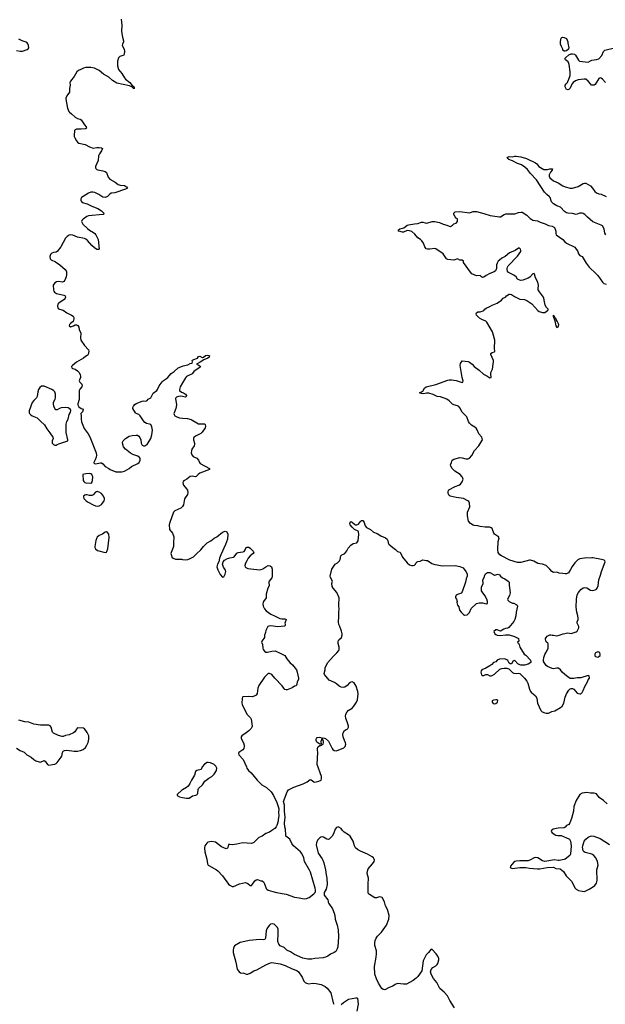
# Model space of a CAD drawing. Header units: inches. Extents: x 2294237 to 2473966, y 835830 to 1006981.
# Tile 21 of 77: x 2347283 to 2357057, y 910126 to 926560. Entities that reach past the tile are written whole.
import ezdxf

# ---------------------------------------------------------------- set-up
doc = ezdxf.new("R2010")
doc.units = ezdxf.units.IN
doc.header["$MEASUREMENT"] = 0
for name, color, linetype in [('C3941', 7, 'Continuous'), ('C3942', 7, 'Continuous'), ('C3951', 7, 'Continuous'), ('C3952', 7, 'Continuous')]:
    doc.layers.add(name, color=color, linetype=linetype)

msp = doc.modelspace()

# ---------------------------------------------------------------- linework, layer by layer
at = {"layer": 'C3941', "color": 6, "elevation": 200}
for points in [[(2347443, 920000), (2347447, 919987), (2347462, 919970), (2347494, 919950), (2347577, 919917), (2347630, 919861), (2347700, 919800), (2347735, 919730), (2347787, 919667), (2347838, 919590), (2347840, 919570), (2347825, 919530), (2347823, 919510), (2347828, 919490), (2347850, 919468), (2347870, 919461), (2347890, 919460), (2347910, 919468), (2347938, 919482), (2348089, 919530), (2348089, 919550), (2348060, 919670), (2348058, 919810), (2348068, 919852), (2348092, 919890), (2348108, 919970), (2348126, 920000)], [(2348314, 920000), (2348304, 919990), (2348311, 919950), (2348309, 919890), (2348316, 919850), (2348358, 919738), (2348427, 919650), (2348456, 919596), (2348557, 919330), (2348563, 919290), (2348560, 919260), (2348545, 919215), (2348521, 919170), (2348523, 919163), (2348531, 919151), (2348550, 919146), (2348630, 919165), (2348650, 919162), (2348670, 919147), (2348710, 919102), (2348770, 919071), (2348793, 919053), (2348890, 919015), (2348910, 919013), (2348990, 919016), (2349030, 919026), (2349109, 919070), (2349150, 919102), (2349257, 919150), (2349275, 919170), (2349295, 919210), (2349295, 919230), (2349286, 919250), (2349253, 919273), (2349170, 919303), (2349130, 919323), (2349047, 919390), (2349015, 919430), (2349002, 919470), (2349001, 919510), (2349013, 919530), (2349049, 919570), (2349109, 919610), (2349158, 919622), (2349230, 919627), (2349250, 919623), (2349270, 919610), (2349290, 919584), (2349306, 919546), (2349312, 919490), (2349330, 919459), (2349350, 919449), (2349370, 919450), (2349390, 919457), (2349410, 919472), (2349430, 919498), (2349470, 919570), (2349490, 919631), (2349498, 919710), (2349487, 919767), (2349470, 919801), (2349450, 919811), (2349400, 919820), (2349370, 919838), (2349347, 919867), (2349296, 919950), (2349270, 919968), (2349225, 919990), (2349218, 920000)], [(2349862, 920000), (2349858, 919990), (2349861, 919970), (2349874, 919950), (2349905, 919930), (2349950, 919914), (2350000, 919909)], [(2350000, 918435), (2349997, 918430), (2349971, 918410), (2349870, 918362), (2349850, 918342), (2349787, 918170), (2349778, 918130), (2349784, 918050), (2349833, 917990), (2349857, 917930), (2349848, 917830), (2349848, 917770), (2349844, 917750), (2349809, 917670), (2349808, 917650), (2349815, 917615), (2349825, 917590), (2349843, 917570), (2349885, 917555), (2349990, 917554), (2350000, 917552)], [(2347230, 914401), (2347290, 914363), (2347357, 914337), (2347404, 914290), (2347476, 914250), (2347519, 914210), (2347550, 914190), (2347610, 914172), (2347630, 914170), (2347690, 914195), (2347710, 914187), (2347750, 914131), (2347770, 914116), (2347830, 914128), (2347870, 914137), (2347890, 914146), (2347910, 914162), (2347978, 914250), (2347986, 914270), (2347999, 914330), (2348010, 914351), (2348030, 914365), (2348072, 914368), (2348192, 914352), (2348250, 914352), (2348297, 914363), (2348340, 914380), (2348379, 914410), (2348405, 914450), (2348425, 914495), (2348438, 914550), (2348440, 914590), (2348436, 914610), (2348410, 914661), (2348390, 914695), (2348363, 914723), (2348350, 914733), (2348250, 914742), (2348230, 914721), (2348206, 914674), (2348184, 914656), (2348110, 914626), (2348050, 914612), (2348010, 914597), (2347990, 914595), (2347930, 914614), (2347848, 914650), (2347830, 914670), (2347810, 914750), (2347790, 914776), (2347770, 914785), (2347630, 914787), (2347520, 914800), (2347434, 914834), (2347370, 914842), (2347267, 914867)], [(2350000, 913707), (2349990, 913701), (2349910, 913630), (2349911, 913610), (2349951, 913590), (2350000, 913580)]]:
    msp.add_lwpolyline(points, dxfattribs=at)
for points in [[(2348450, 918986), (2348390, 918983), (2348338, 918970), (2348341, 918870), (2348352, 918850), (2348370, 918836), (2348390, 918830), (2348470, 918826), (2348490, 918837), (2348501, 918870), (2348502, 918930), (2348495, 918955), (2348487, 918967), (2348470, 918981)], [(2348574, 918686), (2348559, 918681), (2348546, 918674), (2348509, 918631), (2348490, 918621), (2348450, 918621), (2348412, 918632), (2348390, 918632), (2348370, 918626), (2348350, 918610), (2348346, 918590), (2348355, 918570), (2348393, 918530), (2348427, 918507), (2348510, 918464), (2348550, 918448), (2348590, 918443), (2348610, 918448), (2348649, 918470), (2348667, 918490), (2348695, 918530), (2348699, 918550), (2348698, 918570), (2348683, 918610), (2348646, 918650), (2348610, 918677)], [(2348730, 918010), (2348710, 918009), (2348665, 917975), (2348611, 917950), (2348579, 917921), (2348570, 917910), (2348555, 917870), (2348536, 917770), (2348537, 917750), (2348551, 917730), (2348583, 917703), (2348710, 917665), (2348730, 917674), (2348737, 917683), (2348754, 917730), (2348777, 917917), (2348771, 917971), (2348750, 918000)]]:
    msp.add_lwpolyline(points, close=True, dxfattribs=at)
at = {"layer": 'C3942', "color": 6, "elevation": 200}
for points in [[(2348975, 926570), (2348986, 926470), (2348982, 926362), (2348999, 926270), (2349016, 926210), (2349016, 926190), (2348998, 926150), (2348996, 926130), (2349027, 926070), (2349033, 926030), (2349028, 925990), (2349020, 925970), (2348955, 925945), (2348930, 925921), (2348918, 925870), (2348916, 925790), (2348933, 925730), (2348990, 925661), (2349033, 925590), (2349050, 925570), (2349123, 925510), (2349162, 925462), (2349177, 925450), (2349192, 925430), (2349193, 925407), (2349179, 925419), (2349170, 925421), (2349157, 925437), (2349117, 925457), (2348902, 925502), (2348830, 925545), (2348770, 925601), (2348681, 925650), (2348610, 925710), (2348530, 925749), (2348470, 925761), (2348390, 925764), (2348350, 925753), (2348303, 925730), (2348264, 925710), (2348239, 925690), (2348190, 925612), (2348130, 925534), (2348120, 925510), (2348124, 925470), (2348112, 925410), (2348116, 925350), (2348070, 925287), (2348056, 925250), (2348059, 925199), (2348081, 925081), (2348101, 925030), (2348115, 925015), (2348150, 924990), (2348210, 924931), (2348250, 924911), (2348290, 924900), (2348310, 924889), (2348365, 924805), (2348394, 924770), (2348397, 924750), (2348379, 924741), (2348310, 924733), (2348230, 924733), (2348210, 924724), (2348197, 924710), (2348190, 924630), (2348194, 924610), (2348201, 924590), (2348230, 924541), (2348250, 924517), (2348270, 924502), (2348375, 924475), (2348450, 924437), (2348510, 924417), (2348570, 924426), (2348610, 924427), (2348650, 924419), (2348663, 924410), (2348648, 924370), (2348616, 924324), (2348601, 924290), (2348593, 924210), (2348549, 924110), (2348548, 924090), (2348554, 924074), (2348570, 924059), (2348590, 924052), (2348670, 924040), (2348710, 924024), (2348730, 924010), (2348762, 923930), (2348790, 923900), (2348879, 923850), (2348929, 923809), (2348961, 923801), (2349030, 923793), (2349068, 923770), (2349083, 923750), (2349048, 923730), (2348870, 923673), (2348810, 923662), (2348790, 923650), (2348751, 923610), (2348710, 923592), (2348670, 923596), (2348603, 923643), (2348536, 923676), (2348504, 923684), (2348470, 923684), (2348430, 923667), (2348340, 923610), (2348315, 923590), (2348303, 923570), (2348301, 923550), (2348307, 923530), (2348327, 923510), (2348410, 923485), (2348490, 923447), (2348590, 923410), (2348646, 923370), (2348688, 923330), (2348681, 923310), (2348673, 923307), (2348430, 923285), (2348406, 923274), (2348344, 923230), (2348320, 923210), (2348315, 923190), (2348338, 923150), (2348413, 923073), (2348450, 923046), (2348515, 923010), (2348539, 922990), (2348554, 922970), (2348592, 922890), (2348610, 922728), (2348598, 922722), (2348573, 922727), (2348530, 922754), (2348490, 922790), (2348416, 922876), (2348390, 922896), (2348366, 922906), (2348250, 922933), (2348170, 922964), (2348130, 922968), (2348110, 922963), (2348077, 922943), (2348046, 922914), (2347968, 922770), (2347910, 922691), (2347890, 922680), (2347846, 922674), (2347818, 922662), (2347797, 922643), (2347785, 922610), (2347792, 922570), (2347810, 922550), (2347881, 922521), (2347952, 922470), (2348045, 922390), (2348059, 922370), (2348065, 922350), (2348067, 922310), (2348058, 922270), (2348034, 922210), (2348019, 922190), (2348010, 922183), (2347990, 922178), (2347930, 922188), (2347895, 922185), (2347868, 922170), (2347842, 922130), (2347846, 922050), (2347852, 922030), (2347865, 922010), (2347897, 921990), (2348022, 921962), (2348042, 921950), (2348047, 921930), (2348041, 921910), (2348025, 921890), (2347939, 921830), (2347921, 921810), (2347914, 921774), (2347918, 921750), (2347933, 921733), (2347946, 921726), (2348010, 921710), (2348070, 921667), (2348146, 921630), (2348175, 921610), (2348185, 921590), (2348187, 921570), (2348176, 921524), (2348156, 921504), (2348130, 921489), (2348114, 921470), (2348111, 921450), (2348130, 921434), (2348179, 921450), (2348210, 921468), (2348230, 921468), (2348256, 921456), (2348270, 921430), (2348278, 921390), (2348302, 921330), (2348296, 921250), (2348306, 921210), (2348363, 921123), (2348430, 921050), (2348438, 921030), (2348428, 920972), (2348410, 920953), (2348383, 920937), (2348350, 920910), (2348230, 920842), (2348165, 920790), (2348147, 920770), (2348155, 920750), (2348170, 920737), (2348210, 920728), (2348250, 920702), (2348278, 920670), (2348295, 920630), (2348299, 920610), (2348296, 920590), (2348279, 920550), (2348278, 920530), (2348286, 920510), (2348318, 920478), (2348327, 920450), (2348318, 920430), (2348287, 920393), (2348277, 920370), (2348278, 920222), (2348256, 920150), (2348255, 920130), (2348270, 920098), (2348310, 920071), (2348330, 920066), (2348343, 920050), (2348330, 920015), (2348314, 920000)], [(2347230, 926048), (2347290, 926035), (2347330, 926034), (2347410, 926061), (2347427, 926073), (2347434, 926090), (2347429, 926130), (2347419, 926159), (2347410, 926175), (2347390, 926187), (2347326, 926206), (2347270, 926234)], [(2349218, 920000), (2349170, 920070), (2349170, 920090), (2349181, 920110), (2349203, 920137), (2349226, 920154), (2349330, 920195), (2349350, 920199), (2349390, 920194), (2349410, 920203), (2349430, 920226), (2349459, 920241), (2349470, 920251), (2349510, 920324), (2349570, 920373), (2349583, 920390), (2349611, 920450), (2349662, 920518), (2349682, 920538), (2349733, 920570), (2349750, 920585), (2349810, 920654), (2349864, 920690), (2349930, 920747), (2350000, 920777)], [(2350000, 920497), (2349962, 920430), (2349949, 920390), (2349953, 920370), (2349982, 920342), (2350000, 920336)], [(2348126, 920000), (2348133, 920010), (2348137, 920037), (2348132, 920052), (2348111, 920071), (2348090, 920083), (2348050, 920090), (2347977, 920083), (2347948, 920072), (2347910, 920047), (2347888, 920048), (2347870, 920069), (2347852, 920110), (2347846, 920150), (2347850, 920176), (2347875, 920225), (2347881, 920250), (2347882, 920310), (2347869, 920350), (2347850, 920372), (2347822, 920390), (2347690, 920441), (2347650, 920442), (2347618, 920422), (2347595, 920390), (2347584, 920350), (2347577, 920270), (2347564, 920250), (2347517, 920203), (2347494, 920170), (2347442, 920030), (2347440, 920010), (2347443, 920000)], [(2350000, 920269), (2349970, 920275), (2349932, 920272), (2349899, 920261), (2349887, 920250), (2349883, 920237), (2349900, 920130), (2349889, 920071), (2349862, 920000)]]:
    msp.add_lwpolyline(points, dxfattribs=at)
at = {"layer": 'C3951', "color": 6, "elevation": 200}
for points in [[(2350000, 917552), (2350050, 917544), (2350090, 917551), (2350130, 917567), (2350183, 917597), (2350237, 917643), (2350306, 917710), (2350350, 917767), (2350412, 917828), (2350476, 917864), (2350530, 917906), (2350573, 917927), (2350670, 918009), (2350710, 918023), (2350730, 918017), (2350739, 918010), (2350756, 917976), (2350753, 917890), (2350719, 917801), (2350640, 917630), (2350619, 917570), (2350608, 917510), (2350585, 917470), (2350575, 917430), (2350590, 917378), (2350610, 917336), (2350630, 917301), (2350670, 917258), (2350690, 917262), (2350710, 917305), (2350722, 917350), (2350718, 917370), (2350685, 917425), (2350667, 917470), (2350677, 917510), (2350703, 917537), (2350750, 917568), (2350790, 917580), (2350850, 917588), (2350864, 917596), (2350910, 917657), (2350930, 917667), (2351010, 917678), (2351030, 917686), (2351049, 917710), (2351064, 917750), (2351081, 917759), (2351110, 917756), (2351130, 917742), (2351182, 917690), (2351190, 917670), (2351182, 917650), (2351130, 917610), (2351095, 917570), (2351076, 917530), (2351051, 917490), (2351043, 917450), (2351048, 917430), (2351057, 917417), (2351069, 917409), (2351090, 917403), (2351290, 917380), (2351316, 917384), (2351343, 917397), (2351389, 917430), (2351429, 917450), (2351466, 917446), (2351485, 917430), (2351498, 917390), (2351497, 917270), (2351490, 917245), (2351447, 917190), (2351443, 917170), (2351446, 917110), (2351426, 917070), (2351396, 916970), (2351395, 916910), (2351353, 916850), (2351345, 916830), (2351342, 916810), (2351349, 916770), (2351369, 916729), (2351396, 916696), (2351476, 916636), (2351550, 916606), (2351623, 916563), (2351661, 916559), (2351710, 916562), (2351731, 916550), (2351711, 916490), (2351716, 916470), (2351712, 916448), (2351702, 916438), (2351590, 916426), (2351474, 916446), (2351440, 916440), (2351423, 916430), (2351392, 916368), (2351385, 916330), (2351371, 916290), (2351371, 916250), (2351359, 916230), (2351323, 916190), (2351321, 916170), (2351335, 916130), (2351339, 916070), (2351348, 916048), (2351370, 916018), (2351390, 916004), (2351422, 916002), (2351490, 916020), (2351550, 916024), (2351644, 915984), (2351710, 915946), (2351744, 915890), (2351790, 915830), (2351839, 915790), (2351903, 915710), (2351916, 915670), (2351937, 915570), (2351934, 915546), (2351916, 915510), (2351911, 915469), (2351896, 915444), (2351870, 915434), (2351832, 915410), (2351750, 915377), (2351730, 915373), (2351710, 915381), (2351690, 915401), (2351662, 915442), (2351542, 915570), (2351494, 915630), (2351450, 915650), (2351430, 915646), (2351370, 915586), (2351273, 915447), (2351256, 915403), (2351246, 915314), (2351230, 915287), (2351210, 915273), (2351170, 915260), (2351110, 915262), (2351010, 915256), (2351001, 915250), (2350995, 915230), (2350992, 915150), (2350996, 915130), (2351075, 914970), (2351137, 914910), (2351145, 914885), (2351164, 914770), (2351160, 914750), (2351149, 914730), (2351110, 914690), (2351065, 914655), (2350991, 914610), (2350977, 914590), (2350978, 914570), (2350985, 914550), (2351019, 914490), (2351032, 914452), (2351032, 914428), (2351022, 914398), (2351006, 914374), (2350941, 914330), (2350936, 914310), (2350941, 914290), (2351011, 914210), (2351070, 914091), (2351074, 914070), (2351101, 914030), (2351149, 913989), (2351249, 913869), (2351327, 913787), (2351403, 913743), (2351482, 913670), (2351520, 913610), (2351577, 913497), (2351600, 913430), (2351608, 913390), (2351602, 913330), (2351611, 913270), (2351596, 913210), (2351595, 913185), (2351575, 913110), (2351566, 913090), (2351541, 913059), (2351490, 913030), (2351450, 912998), (2351390, 912975), (2351330, 912932), (2351272, 912908), (2351190, 912826), (2351170, 912816), (2351150, 912813), (2351010, 912821), (2350910, 912800), (2350830, 912790), (2350790, 912794), (2350770, 912792), (2350757, 912743), (2350750, 912733), (2350730, 912721), (2350650, 912756), (2350550, 912830), (2350490, 912844), (2350425, 912830), (2350404, 912816), (2350375, 912770), (2350368, 912730), (2350373, 912670), (2350405, 912550), (2350419, 912470), (2350431, 912450), (2350441, 912442), (2350570, 912370), (2350590, 912353), (2350668, 912268), (2350770, 912131), (2350790, 912114), (2350830, 912095), (2350850, 912095), (2350890, 912107), (2350950, 912135), (2351050, 912158), (2351090, 912145), (2351130, 912112), (2351150, 912112), (2351170, 912131), (2351194, 912170), (2351210, 912186), (2351230, 912205), (2351250, 912211), (2351306, 912186), (2351330, 912185), (2351350, 912171), (2351370, 912138), (2351399, 912059), (2351407, 912047), (2351433, 912033), (2351507, 912007), (2351570, 911992), (2351730, 911965), (2351870, 911913), (2351950, 911904), (2352032, 911888), (2352070, 911890), (2352113, 911907), (2352193, 911970), (2352213, 911990), (2352221, 912010), (2352223, 912030), (2352217, 912063), (2352138, 912330), (2352123, 912363), (2352038, 912510), (2352026, 912570), (2351990, 912643), (2351970, 912670), (2351855, 912770), (2351825, 912810), (2351790, 912881), (2351728, 912930), (2351723, 912950), (2351722, 913050), (2351710, 913090), (2351702, 913150), (2351715, 913250), (2351704, 913350), (2351704, 913450), (2351685, 913510), (2351747, 913670), (2351770, 913704), (2351790, 913719), (2351859, 913750), (2352013, 913807), (2352079, 913841), (2352130, 913879), (2352150, 913871), (2352190, 913841), (2352210, 913836), (2352278, 913850), (2352313, 913870), (2352321, 913890), (2352319, 913930), (2352250, 914130), (2352247, 914150), (2352256, 914210), (2352253, 914250), (2352260, 914310), (2352255, 914390), (2352260, 914420), (2352270, 914432), (2352295, 914445), (2352310, 914446), (2352349, 914470), (2352355, 914490), (2352355, 914510), (2352338, 914558), (2352330, 914566), (2352311, 914510), (2352313, 914467), (2352290, 914466), (2352243, 914503), (2352231, 914530), (2352231, 914550), (2352237, 914563), (2352250, 914578), (2352287, 914587), (2352330, 914572), (2352370, 914571), (2352390, 914561), (2352438, 914518), (2352497, 914397), (2352510, 914378), (2352530, 914362), (2352570, 914359), (2352694, 914406), (2352713, 914427), (2352725, 914470), (2352722, 914490), (2352702, 914530), (2352684, 914590), (2352679, 914630), (2352683, 914657), (2352704, 914696), (2352730, 914714), (2352750, 914719), (2352761, 914730), (2352770, 914750), (2352769, 914771), (2352760, 914810), (2352724, 914904), (2352723, 914937), (2352728, 914970), (2352747, 915010), (2352767, 915030), (2352830, 915070), (2352860, 915100), (2352905, 915170), (2352920, 915210), (2352930, 915310), (2352928, 915350), (2352898, 915438), (2352863, 915490), (2352830, 915507), (2352810, 915503), (2352789, 915491), (2352750, 915450), (2352710, 915421), (2352690, 915416), (2352650, 915419), (2352614, 915434), (2352573, 915473), (2352538, 915498), (2352450, 915539), (2352373, 915630), (2352363, 915650), (2352383, 915710), (2352384, 915744), (2352392, 915770), (2352426, 915830), (2352515, 915930), (2352579, 915990), (2352609, 916030), (2352614, 916050), (2352614, 916090), (2352597, 916150), (2352601, 916190), (2352610, 916211), (2352654, 916250), (2352664, 916290), (2352664, 916310), (2352654, 916354), (2352629, 916430), (2352610, 916468), (2352603, 916510), (2352609, 916591), (2352609, 916690), (2352617, 916710), (2352609, 916790), (2352614, 916910), (2352578, 916998), (2352513, 917073), (2352498, 917098), (2352493, 917150), (2352504, 917190), (2352470, 917248), (2352464, 917270), (2352493, 917390), (2352550, 917471), (2352590, 917496), (2352621, 917530), (2352634, 917550), (2352642, 917610), (2352662, 917630), (2352690, 917638), (2352709, 917651), (2352743, 917697), (2352763, 917737), (2352809, 917790), (2352850, 917815), (2352909, 917831), (2352930, 917862), (2352946, 917970), (2352938, 918010), (2352930, 918024), (2352870, 918053), (2352830, 918090), (2352801, 918130), (2352796, 918150), (2352799, 918170), (2352810, 918186), (2352830, 918175), (2352870, 918139), (2352890, 918130), (2352910, 918130), (2352939, 918141), (2352970, 918187), (2352990, 918200), (2353010, 918200), (2353016, 918196), (2353030, 918170), (2353041, 918130), (2353051, 918110), (2353070, 918087), (2353141, 918050), (2353190, 918007), (2353250, 917984), (2353310, 917944), (2353350, 917931), (2353390, 917910), (2353418, 917890), (2353428, 917868), (2353434, 917830), (2353447, 917807), (2353511, 917750), (2353558, 917718), (2353590, 917682), (2353631, 917671), (2353674, 917590), (2353750, 917496), (2353790, 917461), (2353830, 917451), (2353850, 917451), (2353870, 917458), (2353888, 917470), (2353895, 917490), (2353918, 917510), (2353930, 917516), (2353970, 917522), (2353998, 917542), (2354010, 917545), (2354070, 917531), (2354090, 917531), (2354163, 917483), (2354210, 917467), (2354250, 917464), (2354333, 917447), (2354550, 917453), (2354630, 917436), (2354685, 917410), (2354731, 917350), (2354751, 917310), (2354751, 917270), (2354735, 917230), (2354725, 917170), (2354667, 917013), (2354650, 916989), (2354623, 916977), (2354590, 916969), (2354570, 916955), (2354558, 916930), (2354558, 916910), (2354571, 916891), (2354585, 916850), (2354581, 916830), (2354591, 916790), (2354610, 916762), (2354623, 916703), (2354650, 916671), (2354690, 916635), (2354710, 916624), (2354750, 916627), (2354770, 916641), (2354792, 916668), (2354817, 916730), (2354910, 916815), (2354950, 916827), (2354990, 916829), (2355010, 916828), (2355069, 916811), (2355090, 916814), (2355093, 916850), (2355080, 916890), (2355047, 916947), (2355003, 917010), (2354993, 917030), (2354990, 917050), (2354992, 917090), (2355016, 917150), (2355014, 917210), (2355035, 917250), (2355045, 917290), (2355055, 917310), (2355090, 917331), (2355130, 917335), (2355190, 917298), (2355210, 917291), (2355270, 917304), (2355290, 917295), (2355310, 917271), (2355344, 917244), (2355378, 917230), (2355436, 917190), (2355451, 917170), (2355451, 917130), (2355466, 917034), (2355467, 916993), (2355459, 916950), (2355427, 916890), (2355431, 916870), (2355451, 916850), (2355510, 916821), (2355530, 916819), (2355570, 916801), (2355585, 916790), (2355592, 916770), (2355567, 916670), (2355565, 916610), (2355550, 916550), (2355530, 916517), (2355446, 916414), (2355430, 916406), (2355390, 916401), (2355362, 916390), (2355310, 916355), (2355290, 916358), (2355254, 916374), (2355230, 916374), (2355198, 916350), (2355212, 916310), (2355230, 916298), (2355254, 916290), (2355310, 916283), (2355390, 916291), (2355451, 916291), (2355543, 916263), (2355610, 916232), (2355612, 916188), (2355594, 916170), (2355598, 916158), (2355610, 916154), (2355622, 916130), (2355631, 916090), (2355705, 915970), (2355730, 915951), (2355811, 915871), (2355817, 915843), (2355812, 915830), (2355770, 915804), (2355710, 915789), (2355650, 915789), (2355630, 915793), (2355595, 915810), (2355550, 915862), (2355530, 915859), (2355512, 915850), (2355490, 915809), (2355470, 915809), (2355450, 915818), (2355430, 915862), (2355416, 915876), (2355390, 915889), (2355370, 915894), (2355290, 915889), (2355252, 915870), (2355230, 915844), (2355191, 915829), (2355162, 915798), (2355130, 915774), (2355064, 915736), (2354998, 915710), (2354986, 915690), (2354981, 915670), (2354990, 915625), (2355010, 915612), (2355030, 915612), (2355066, 915630), (2355090, 915631), (2355130, 915611), (2355150, 915608), (2355170, 915613), (2355210, 915639), (2355299, 915721), (2355330, 915733), (2355370, 915739), (2355416, 915736), (2355445, 915725), (2355510, 915665), (2355530, 915653), (2355570, 915647), (2355610, 915655), (2355630, 915646), (2355710, 915571), (2355750, 915521), (2355765, 915485), (2355790, 915385), (2355810, 915345), (2355830, 915318), (2355851, 915311), (2355895, 915275), (2355914, 915234), (2355928, 915150), (2355980, 915030), (2356001, 915010), (2356050, 914989), (2356070, 914985), (2356110, 914987), (2356166, 915014), (2356217, 915023), (2356310, 915078), (2356337, 915103), (2356366, 915154), (2356389, 915250), (2356412, 915308), (2356449, 915370), (2356470, 915391), (2356490, 915398), (2356510, 915396), (2356530, 915386), (2356590, 915321), (2356630, 915306), (2356650, 915311), (2356670, 915331), (2356690, 915365), (2356716, 915430), (2356759, 915510), (2356770, 915542), (2356795, 915570), (2356790, 915606), (2356770, 915614), (2356650, 915576), (2356590, 915573), (2356530, 915562), (2356470, 915567), (2356430, 915590), (2356380, 915630), (2356337, 915670), (2356308, 915710), (2356274, 915734), (2356250, 915739), (2356193, 915727), (2356170, 915730), (2356090, 915765), (2356070, 915781), (2356035, 915830), (2356026, 915850), (2356024, 915870), (2356030, 915916), (2356050, 915967), (2356085, 916030), (2356101, 916070), (2356106, 916106), (2356102, 916142), (2356096, 916156), (2356070, 916178), (2356064, 916190), (2356059, 916230), (2356069, 916250), (2356089, 916270), (2356130, 916293), (2356150, 916293), (2356170, 916287), (2356190, 916290), (2356250, 916279), (2356270, 916280), (2356355, 916310), (2356430, 916325), (2356490, 916318), (2356570, 916343), (2356586, 916354), (2356613, 916410), (2356613, 916430), (2356589, 916490), (2356589, 916510), (2356605, 916550), (2356606, 916574), (2356601, 916610), (2356581, 916670), (2356573, 916753), (2356576, 916890), (2356590, 916959), (2356610, 917002), (2356630, 917030), (2356650, 917052), (2356690, 917076), (2356710, 917081), (2356750, 917077), (2356810, 917040), (2356850, 917032), (2356890, 917043), (2356910, 917055), (2356923, 917070), (2356939, 917110), (2356947, 917213), (2356977, 917290), (2356993, 917350), (2357057, 917510), (2357049, 917529), (2357038, 917538), (2356993, 917553), (2356850, 917581), (2356830, 917581), (2356810, 917575), (2356750, 917580), (2356630, 917564), (2356597, 917543), (2356550, 917495), (2356505, 917435), (2356479, 917381), (2356445, 917330), (2356411, 917309), (2356390, 917309), (2356350, 917318), (2356290, 917324), (2356250, 917340), (2356190, 917336), (2356164, 917350), (2356134, 917390), (2356069, 917450), (2356010, 917475), (2355963, 917477), (2355930, 917484), (2355864, 917524), (2355810, 917539), (2355790, 917539), (2355650, 917501), (2355590, 917503), (2355462, 917542), (2355325, 917610), (2355295, 917630), (2355268, 917670), (2355262, 917710), (2355270, 917850), (2355285, 917910), (2355275, 917930), (2355210, 917972), (2355198, 917990), (2355177, 918050), (2355167, 918067), (2355150, 918081), (2355130, 918088), (2355050, 918090), (2354970, 918100), (2354930, 918112), (2354870, 918117), (2354850, 918124), (2354810, 918154), (2354775, 918190), (2354758, 918278), (2354759, 918341), (2354798, 918430), (2354792, 918490), (2354777, 918517), (2354764, 918530), (2354690, 918568), (2354570, 918586), (2354470, 918607), (2354450, 918621), (2354432, 918650), (2354435, 918690), (2354447, 918713), (2354549, 918770), (2354614, 918790), (2354639, 918810), (2354670, 918845), (2354685, 918890), (2354681, 918910), (2354669, 918930), (2354636, 918970), (2354546, 919026), (2354500, 919070), (2354477, 919110), (2354474, 919130), (2354492, 919168), (2354494, 919190), (2354504, 919210), (2354530, 919224), (2354630, 919253), (2354670, 919248), (2354730, 919228), (2354770, 919232), (2354790, 919243), (2354830, 919288), (2354873, 919367), (2354948, 919450), (2354998, 919530), (2355005, 919550), (2354997, 919590), (2354949, 919649), (2354917, 919717), (2354901, 919741), (2354879, 919759), (2354822, 919790), (2354790, 919825), (2354774, 919854), (2354745, 919930), (2354679, 920000)], [(2350000, 919909), (2350082, 919902), (2350145, 919885), (2350270, 919814), (2350370, 919813), (2350381, 919801), (2350385, 919770), (2350379, 919750), (2350327, 919673), (2350304, 919656), (2350219, 919610), (2350190, 919589), (2350183, 919570), (2350184, 919550), (2350203, 919490), (2350203, 919470), (2350195, 919450), (2350156, 919390), (2350150, 919366), (2350148, 919328), (2350157, 919297), (2350179, 919270), (2350239, 919239), (2350270, 919211), (2350283, 919170), (2350295, 919150), (2350454, 919070), (2350451, 919050), (2350291, 918989), (2350262, 918970), (2350230, 918935), (2350210, 918932), (2350170, 918942), (2350130, 918933), (2350071, 918889), (2350033, 918870), (2350010, 918850), (2350004, 918830), (2350019, 918790), (2350070, 918730), (2350082, 918710), (2350090, 918670), (2350086, 918634), (2350036, 918564), (2350015, 918465), (2350000, 918435)], [(2350000, 913580), (2350070, 913565), (2350110, 913565), (2350170, 913604), (2350225, 913615), (2350244, 913630), (2350256, 913650), (2350262, 913710), (2350270, 913731), (2350336, 913790), (2350372, 913848), (2350440, 913900), (2350490, 913927), (2350530, 913967), (2350569, 914030), (2350575, 914070), (2350559, 914099), (2350530, 914127), (2350470, 914155), (2350430, 914165), (2350410, 914161), (2350370, 914137), (2350331, 914090), (2350310, 914044), (2350242, 914030), (2350216, 914010), (2350199, 913950), (2350151, 913870), (2350124, 913810), (2350093, 913767), (2350070, 913745), (2350000, 913707)], [(2357090, 913470), (2357027, 913527), (2356956, 913576), (2356910, 913642), (2356870, 913653), (2356810, 913649), (2356750, 913664), (2356670, 913648), (2356630, 913627), (2356569, 913530), (2356534, 913426), (2356524, 913350), (2356493, 913230), (2356466, 913154), (2356450, 913130), (2356410, 913108), (2356390, 913085), (2356370, 913072), (2356270, 913065), (2356188, 913052), (2356162, 913030), (2356152, 913010), (2356171, 912990), (2356232, 912952), (2356264, 912944), (2356310, 912946), (2356322, 912942), (2356450, 912890), (2356460, 912880), (2356477, 912850), (2356486, 912770), (2356479, 912630), (2356468, 912610), (2356390, 912550), (2356370, 912541), (2356290, 912525), (2356270, 912525), (2356210, 912539), (2356050, 912511), (2356010, 912522), (2355930, 912569), (2355890, 912575), (2355869, 912570), (2355810, 912536), (2355770, 912522), (2355730, 912519), (2355630, 912523), (2355570, 912518), (2355550, 912512), (2355530, 912497), (2355476, 912430), (2355472, 912410), (2355490, 912397), (2355510, 912393), (2355630, 912411), (2355730, 912407), (2355790, 912398), (2355926, 912386), (2355966, 912386), (2356086, 912407), (2356190, 912413), (2356234, 912394), (2356305, 912385), (2356361, 912341), (2356406, 912270), (2356497, 912177), (2356551, 912071), (2356569, 912049), (2356610, 912027), (2356670, 912012), (2356710, 912011), (2356790, 912047), (2356841, 912079), (2356880, 912110), (2356908, 912150), (2356922, 912190), (2356917, 912370), (2356937, 912450), (2356926, 912510), (2356897, 912570), (2356868, 912608), (2356830, 912632), (2356720, 912660), (2356704, 912670), (2356687, 912690), (2356676, 912750), (2356680, 912770), (2356704, 912850), (2356730, 912882), (2356770, 912914), (2356809, 912930), (2356830, 912936), (2356867, 912933), (2356970, 912894), (2357130, 912796)], [(2354540, 910070), (2354460, 910190), (2354424, 910270), (2354370, 910327), (2354295, 910390), (2354247, 910490), (2354190, 910556), (2354149, 910630), (2354138, 910670), (2354149, 910710), (2354179, 910741), (2354226, 910770), (2354249, 910790), (2354262, 910810), (2354280, 910870), (2354281, 910890), (2354264, 910930), (2354235, 910970), (2354170, 911043), (2354150, 911049), (2354109, 910991), (2354070, 910950), (2354050, 910918), (2354017, 910850), (2353993, 910687), (2353929, 910590), (2353900, 910560), (2353850, 910525), (2353737, 910463), (2353690, 910460), (2353590, 910471), (2353550, 910455), (2353510, 910430), (2353450, 910406), (2353376, 910370), (2353350, 910373), (2353326, 910390), (2353270, 910477), (2353237, 910550), (2353208, 910630), (2353203, 910757), (2353235, 910915), (2353241, 910970), (2353237, 911017), (2353211, 911110), (2353210, 911150), (2353217, 911190), (2353233, 911230), (2353257, 911263), (2353322, 911330), (2353404, 911450), (2353443, 911550), (2353450, 911610), (2353420, 911710), (2353387, 911770), (2353374, 911834), (2353334, 911910), (2353317, 911917), (2353290, 911921), (2353236, 911904), (2353210, 911906), (2353119, 911959), (2353107, 911970), (2353097, 911990), (2353097, 912130), (2353106, 912230), (2353085, 912310), (2353086, 912350), (2353100, 912390), (2353170, 912470), (2353197, 912510), (2353204, 912530), (2353200, 912550), (2353187, 912570), (2353167, 912587), (2353090, 912633), (2352970, 912682), (2352921, 912710), (2352890, 912740), (2352870, 912769), (2352847, 912850), (2352798, 912930), (2352770, 912954), (2352700, 913000), (2352669, 913029), (2352650, 913059), (2352610, 913081), (2352590, 913081), (2352570, 913076), (2352564, 913070), (2352551, 913050), (2352522, 912970), (2352499, 912930), (2352450, 912881), (2352430, 912876), (2352410, 912880), (2352354, 912914), (2352330, 912920), (2352310, 912916), (2352290, 912905), (2352255, 912865), (2352236, 912824), (2352229, 912790), (2352263, 912650), (2352330, 912557), (2352344, 912530), (2352359, 912490), (2352390, 912370), (2352399, 912290), (2352412, 912230), (2352413, 912127), (2352396, 912050), (2352367, 911990), (2352363, 911970), (2352366, 911950), (2352425, 911870), (2352431, 911850), (2352431, 911830), (2352441, 911810), (2352502, 911722), (2352532, 911650), (2352545, 911610), (2352547, 911550), (2352583, 911450), (2352597, 911370), (2352604, 911250), (2352593, 911087), (2352583, 911050), (2352557, 911010), (2352530, 910989), (2352470, 910964), (2352428, 910932), (2352385, 910915), (2352350, 910904), (2352210, 910889), (2352157, 910877), (2352090, 910881), (2352010, 910899), (2351870, 910956), (2351802, 911002), (2351743, 911030), (2351696, 911076), (2351630, 911105), (2351610, 911129), (2351592, 911172), (2351600, 911310), (2351600, 911380), (2351586, 911406), (2351550, 911449), (2351530, 911465), (2351510, 911471), (2351470, 911462), (2351454, 911450), (2351430, 911421), (2351410, 911385), (2351399, 911350), (2351386, 911230), (2351375, 911210), (2351350, 911205), (2351290, 911210), (2351114, 911194), (2350990, 911166), (2350964, 911156), (2350870, 911101), (2350850, 911062), (2350844, 911030), (2350848, 910990), (2350891, 910830), (2350913, 910713), (2350946, 910670), (2350970, 910651), (2350990, 910647), (2351010, 910651), (2351070, 910631), (2351090, 910631), (2351130, 910644), (2351190, 910683), (2351240, 910700), (2351393, 910787), (2351470, 910821), (2351490, 910825), (2351630, 910802), (2351714, 910774), (2351830, 910716), (2351911, 910692), (2351935, 910670), (2351998, 910578), (2352028, 910510), (2352049, 910489), (2352070, 910477), (2352110, 910466), (2352170, 910477), (2352230, 910476), (2352315, 910455), (2352382, 910422), (2352414, 910394), (2352476, 910316), (2352516, 910150), (2352526, 910126)], [(2352650, 910124), (2352686, 910154), (2352770, 910210), (2352894, 910234), (2352910, 910235), (2352922, 910230), (2352934, 910130), (2352908, 910010)]]:
    msp.add_lwpolyline(points, dxfattribs=at)
for points in [[(2356930, 916009), (2356892, 915990), (2356885, 915970), (2356885, 915945), (2356891, 915931), (2356930, 915923), (2356950, 915931), (2356969, 915950), (2356972, 915970), (2356964, 915990), (2356950, 916004)], [(2355229, 915209), (2355190, 915201), (2355171, 915190), (2355167, 915167), (2355186, 915146), (2355210, 915143), (2355230, 915148), (2355259, 915170), (2355262, 915202), (2355249, 915209)]]:
    msp.add_lwpolyline(points, close=True, dxfattribs=at)
at = {"layer": 'C3952', "color": 6, "elevation": 200}
for points in [[(2356370, 926034), (2356350, 926049), (2356346, 926070), (2356324, 926110), (2356310, 926149), (2356310, 926194), (2356323, 926250), (2356330, 926265), (2356346, 926270), (2356370, 926265), (2356410, 926245), (2356430, 926192), (2356430, 926170), (2356446, 926090), (2356441, 926070), (2356410, 926042), (2356390, 926034)], [(2356190, 921626), (2356185, 921610), (2356215, 921535), (2356230, 921452), (2356250, 921422), (2356270, 921432), (2356277, 921443), (2356279, 921470), (2356275, 921485), (2356255, 921530), (2356235, 921555), (2356230, 921575), (2356222, 921582), (2356210, 921608), (2356194, 921614)]]:
    msp.add_lwpolyline(points, close=True, dxfattribs=at)
for points in [[(2357063, 925510), (2357010, 925570), (2356990, 925585), (2356970, 925589), (2356950, 925580), (2356890, 925481), (2356873, 925467), (2356855, 925465), (2356829, 925470), (2356810, 925487), (2356770, 925535), (2356730, 925565), (2356707, 925567), (2356604, 925556), (2356561, 925539), (2356521, 925510), (2356498, 925482), (2356470, 925417), (2356450, 925395), (2356430, 925390), (2356410, 925396), (2356390, 925442), (2356388, 925470), (2356403, 925490), (2356428, 925512), (2356434, 925526), (2356447, 925570), (2356473, 925630), (2356473, 925690), (2356456, 925810), (2356450, 925830), (2356435, 925855), (2356393, 925890), (2356384, 925910), (2356396, 925930), (2356450, 925971), (2356490, 925989), (2356510, 925990), (2356543, 925983), (2356560, 925970), (2356610, 925882), (2356628, 925868), (2356770, 925850), (2356810, 925876), (2356830, 925884), (2356910, 925894), (2356950, 925906), (2356999, 925961), (2357029, 926031), (2357050, 926052), (2357210, 926091)], [(2357067, 922967), (2357050, 922999), (2357036, 923070), (2357010, 923117), (2356990, 923132), (2356902, 923162), (2356848, 923188), (2356762, 923262), (2356715, 923310), (2356690, 923323), (2356670, 923330), (2356630, 923330), (2356570, 923308), (2356510, 923326), (2356430, 923330), (2356410, 923335), (2356377, 923357), (2356310, 923430), (2356250, 923455), (2356190, 923488), (2356162, 923522), (2356138, 923590), (2356126, 923606), (2356081, 923641), (2356042, 923682), (2355910, 923890), (2355810, 923994), (2355758, 924058), (2355716, 924096), (2355656, 924136), (2355590, 924162), (2355510, 924206), (2355447, 924227), (2355421, 924250), (2355432, 924268), (2355450, 924275), (2355510, 924272), (2355550, 924283), (2355570, 924284), (2355650, 924269), (2355742, 924242), (2355890, 924170), (2355913, 924153), (2355950, 924110), (2356030, 924059), (2356090, 924060), (2356133, 924073), (2356173, 924073), (2356178, 924070), (2356171, 924050), (2356143, 924017), (2356123, 923970), (2356119, 923950), (2356130, 923920), (2356190, 923870), (2356270, 923840), (2356348, 923788), (2356390, 923768), (2356470, 923748), (2356510, 923750), (2356602, 923778), (2356690, 923826), (2356710, 923833), (2356730, 923831), (2356810, 923787), (2356845, 923750), (2356885, 923690), (2356910, 923669), (2356950, 923654), (2356990, 923650), (2357070, 923608)], [(2354679, 920000), (2354670, 920010), (2354630, 920084), (2354610, 920105), (2354590, 920115), (2354530, 920130), (2354505, 920145), (2354450, 920197), (2354410, 920226), (2354305, 920265), (2354250, 920272), (2354185, 920305), (2354110, 920326), (2354074, 920326), (2354030, 920318), (2353990, 920321), (2353958, 920330), (2354010, 920359), (2354038, 920410), (2354066, 920434), (2354230, 920472), (2354430, 920543), (2354450, 920548), (2354490, 920548), (2354570, 920538), (2354650, 920511), (2354670, 920507), (2354678, 920510), (2354684, 920530), (2354681, 920550), (2354670, 920590), (2354636, 920790), (2354639, 920821), (2354670, 920865), (2354766, 920854), (2354790, 920845), (2354833, 920813), (2354871, 920770), (2354950, 920710), (2355024, 920644), (2355078, 920618), (2355130, 920583), (2355153, 920587), (2355147, 920647), (2355149, 920669), (2355173, 920730), (2355184, 920810), (2355194, 920850), (2355193, 920873), (2355148, 920970), (2355148, 920990), (2355170, 921003), (2355206, 921014), (2355216, 921030), (2355210, 921070), (2355215, 921210), (2355172, 921350), (2355081, 921510), (2355062, 921530), (2354995, 921555), (2354958, 921578), (2354909, 921630), (2354904, 921650), (2354909, 921670), (2354930, 921682), (2354970, 921685), (2355020, 921700), (2355030, 921705), (2355049, 921730), (2355070, 921746), (2355129, 921771), (2355170, 921796), (2355255, 921830), (2355322, 921878), (2355355, 921910), (2355389, 921931), (2355410, 921951), (2355450, 921978), (2355470, 921978), (2355490, 921971), (2355540, 921940), (2355630, 921895), (2355710, 921891), (2355750, 921874), (2355830, 921817), (2355929, 921709), (2355951, 921690), (2356010, 921671), (2356030, 921671), (2356050, 921675), (2356090, 921705), (2356106, 921710), (2356102, 921730), (2356078, 921758), (2356056, 921796), (2356040, 921850), (2356031, 921910), (2356023, 921930), (2355957, 922017), (2355939, 922050), (2355936, 922070), (2355940, 922130), (2355930, 922182), (2355894, 922254), (2355875, 922315), (2355870, 922322), (2355850, 922319), (2355797, 922263), (2355770, 922244), (2355682, 922210), (2355650, 922207), (2355630, 922210), (2355602, 922222), (2355592, 922232), (2355569, 922270), (2355530, 922298), (2355443, 922343), (2355425, 922365), (2355419, 922390), (2355421, 922410), (2355425, 922430), (2355437, 922450), (2355590, 922611), (2355646, 922690), (2355649, 922710), (2355641, 922730), (2355625, 922745), (2355610, 922749), (2355552, 922708), (2355457, 922670), (2355386, 922610), (2355330, 922579), (2355290, 922549), (2355268, 922530), (2355250, 922495), (2355243, 922470), (2355240, 922410), (2355227, 922370), (2355205, 922350), (2355130, 922326), (2355070, 922292), (2355030, 922263), (2355010, 922259), (2354990, 922269), (2354970, 922289), (2354910, 922284), (2354830, 922319), (2354805, 922345), (2354693, 922510), (2354688, 922528), (2354670, 922546), (2354630, 922549), (2354590, 922569), (2354530, 922547), (2354430, 922559), (2354406, 922570), (2354349, 922650), (2354230, 922733), (2354210, 922739), (2354129, 922729), (2354089, 922729), (2354070, 922734), (2354044, 922770), (2354021, 922830), (2353993, 922870), (2353971, 922891), (2353930, 922921), (2353881, 922981), (2353826, 923026), (2353790, 923037), (2353750, 923041), (2353690, 923016), (2353670, 923016), (2353609, 923030), (2353601, 923050), (2353629, 923070), (2353694, 923086), (2353719, 923101), (2353750, 923130), (2353770, 923138), (2353870, 923155), (2353930, 923159), (2353990, 923182), (2354010, 923182), (2354050, 923167), (2354076, 923164), (2354170, 923191), (2354210, 923191), (2354290, 923175), (2354350, 923147), (2354412, 923132), (2354450, 923114), (2354471, 923111), (2354509, 923130), (2354530, 923151), (2354570, 923163), (2354592, 923190), (2354590, 923238), (2354570, 923249), (2354550, 923269), (2354529, 923310), (2354529, 923330), (2354550, 923356), (2354630, 923359), (2354790, 923337), (2354810, 923340), (2354850, 923358), (2354910, 923360), (2355030, 923328), (2355134, 923294), (2355290, 923269), (2355310, 923270), (2355370, 923310), (2355398, 923322), (2355550, 923322), (2355610, 923344), (2355652, 923350), (2355670, 923346), (2355750, 923298), (2355802, 923242), (2355830, 923223), (2355850, 923215), (2355924, 923204), (2355970, 923180), (2356053, 923153), (2356110, 923123), (2356172, 923112), (2356207, 923090), (2356228, 923050), (2356233, 923030), (2356231, 922990), (2356239, 922970), (2356348, 922890), (2356383, 922850), (2356409, 922828), (2356550, 922763), (2356596, 922690), (2356611, 922650), (2356630, 922626), (2356670, 922606), (2356737, 922497), (2356788, 922430), (2356810, 922405), (2356883, 922343), (2356932, 922292), (2357010, 922177), (2357030, 922159), (2357070, 922144)], [(2350000, 920777), (2350010, 920781), (2350090, 920801), (2350130, 920822), (2350162, 920830), (2350169, 920850), (2350164, 920870), (2350170, 920879), (2350190, 920890), (2350249, 920910), (2350270, 920936), (2350290, 920946), (2350330, 920923), (2350337, 920923), (2350350, 920925), (2350386, 920954), (2350410, 920963), (2350438, 920958), (2350450, 920950), (2350448, 920930), (2350425, 920910), (2350358, 920882), (2350298, 920842), (2350232, 920810), (2350275, 920795), (2350301, 920770), (2350298, 920762), (2350191, 920689), (2350163, 920650), (2350131, 920630), (2350090, 920618), (2350070, 920607), (2350050, 920584), (2350000, 920497)], [(2350000, 920336), (2350018, 920330), (2350051, 920310), (2350065, 920290), (2350058, 920262), (2350050, 920258), (2350000, 920269)]]:
    msp.add_lwpolyline(points, dxfattribs=at)

doc.saveas('drawing.dxf')
